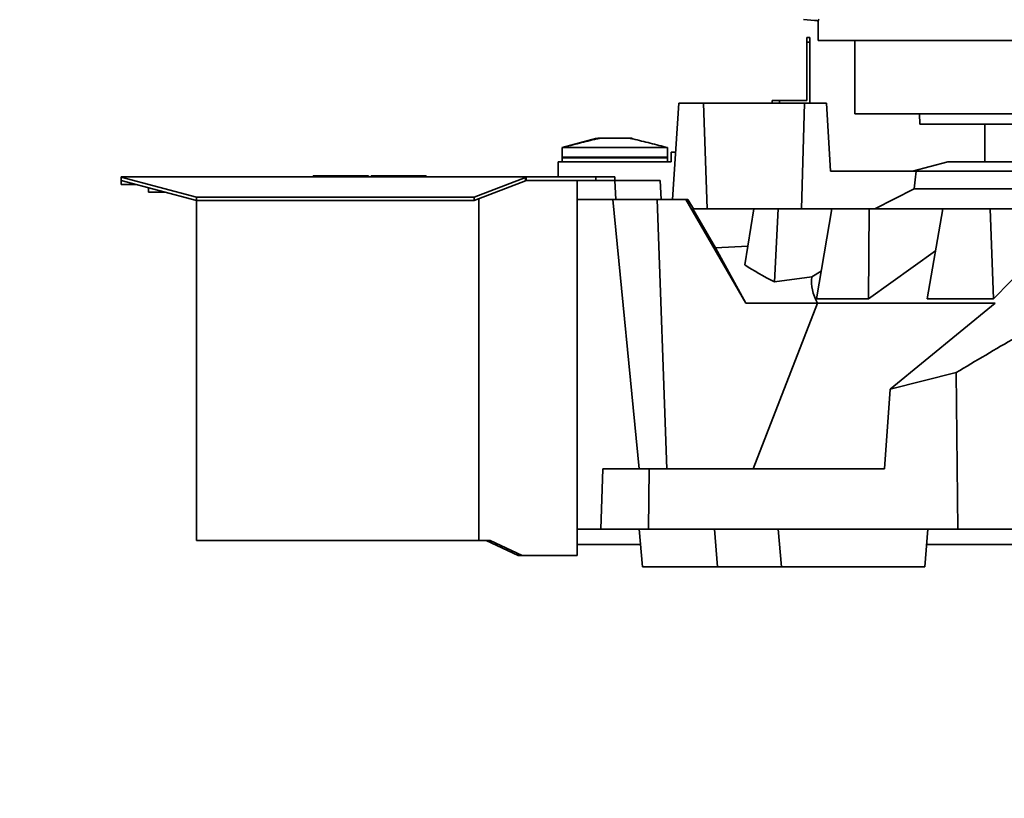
# Model space of a CAD drawing. Header units: millimetres. Extents: x 0 to 14900, y 0 to 10500.
# Tile 4 of 46: x 2729 to 3252, y 4927 to 5340. Entities that reach past the tile are written whole.
import ezdxf

# ---------------------------------------------------------------- set-up
doc = ezdxf.new("R2010")
doc.units = ezdxf.units.MM
doc.header["$LTSCALE"] = 25
doc.layers.add('THICK_LINE', color=7, linetype='Continuous')
doc.styles.add('SLDTEXTSTYLE0', font='TXT', dxfattribs={"width": 0.605})
doc.dimstyles.new('SLDDIMSTYLE0', dxfattribs={"dimtxt": 87.5, "dimasz": 87.5, "dimexe": 0, "dimexo": 0.0625, "dimgap": 21.875, "dimtad": 1, "dimdec": 0, "dimrnd": 1e-09, "dimzin": 12, "dimdsep": 46, "dimtxsty": 'SLDTEXTSTYLE0', "dimsah": 1, "dimcen": 0.09, "dimadec": 0, "dimazin": 3, "dimtfac": 1, "dimtofl": 0, "dimtmove": 0, "dimatfit": 3, "dimfxl": 1, "dimfrac": 2, "dimtolj": 1, "dimtzin": 12, "dimarcsym": 0})

# ---------------------------------------------------------------- blocks, each defined once
blk = doc.blocks.new('_D')
at = {"layer": 'THICK_LINE'}
for p, q in [((1317.73, 6386.58), (1317.73, 3849.23)), ((3414.85, 4900.14), (3414.85, 3849.23)), ((1317.73, 3886.73), (3414.85, 3886.73))]:
    blk.add_line(p, q, dxfattribs=at)
for points in [[(1317.73, 3886.73), (1405.23, 3874.23), (1405.23, 3899.23)], [(3414.85, 3886.73), (3327.35, 3899.23), (3327.35, 3874.23)]]:
    blk.add_solid(points, dxfattribs=at)
at = {"layer": 'THICK_LINE', "insert": (2232.61, 3999.52), "char_height": 87.5, "attachment_point": 1, "style": 'SLDTEXTSTYLE0'}
blk.add_mtext('2097', dxfattribs=at)
blk = doc.blocks.new('_D_1')
at = {"layer": 'THICK_LINE'}
for p, q in [((1896.72, 5779.82), (1896.72, 4091.16)), ((3414.85, 4900.14), (3414.85, 4091.16)), ((1896.72, 4128.66), (3414.85, 4128.66))]:
    blk.add_line(p, q, dxfattribs=at)
for points in [[(1896.72, 4128.66), (1984.22, 4116.16), (1984.22, 4141.16)], [(3414.85, 4128.66), (3327.35, 4141.16), (3327.35, 4116.16)]]:
    blk.add_solid(points, dxfattribs=at)
at = {"layer": 'THICK_LINE', "insert": (2522.1, 4241.45), "char_height": 87.5, "attachment_point": 1, "style": 'SLDTEXTSTYLE0'}
blk.add_mtext('1518', dxfattribs=at)

msp = doc.modelspace()

# ---------------------------------------------------------------- linework, layer by layer
at = {"color": 7, "linetype": 'Continuous', "lineweight": 35}
for p, q in [((3145.0714584, 5340.3415846), (3150.8527367, 5339.8357883)), ((3152.8569981, 5339.5721148), (3152.8569981, 5334.2220476)), ((3152.8527367, 5334.2220476), (3152.8527367, 5329.2220476)), ((3152.8569981, 5334.2220476), (3152.8527367, 5334.2220476)), ((3146.8527367, 5330.8220476), (3148.3527367, 5330.8220476)), ((3146.8527367, 5328.3220476), (3146.8527367, 5330.8220476)), ((3148.3527367, 5328.3220476), (3146.8527367, 5328.3220476)), ((3146.8527367, 5297.3220476), (3146.8527367, 5328.3220476)), ((3148.3527367, 5330.8220476), (3148.3527367, 5328.3220476)), ((3148.3527367, 5295.8220476), (3148.3527367, 5328.3220476)), ((3676.8527367, 5329.2220476), (3152.8527367, 5329.2220476)), ((3172.3527367, 5329.2220476), (3172.3527367, 5290.2220476)), ((3075.4808587, 5244.8220476), (3078.9149567, 5295.8220476)), ((3091.9149567, 5295.8220476), (3078.9149567, 5295.8220476)), ((3093.9085302, 5239.8220476), (3091.9149567, 5295.8220476)), ((3145.5284987, 5295.8220476), (3091.9149567, 5295.8220476)), ((3128.3527367, 5295.8220476), (3128.3527367, 5297.3220476)), ((3128.3527367, 5297.3220476), (3132.3527367, 5297.3220476)), ((3132.3527367, 5297.3220476), (3132.3527367, 5295.8220476)), ((3132.3527367, 5297.3220476), (3146.8527367, 5297.3220476)), ((3143.9133746, 5239.8220476), (3145.5284987, 5295.8220476)), ((3157.2556954, 5295.8220476), (3145.5284987, 5295.8220476)), ((3159.3774824, 5259.8220476), (3157.2556954, 5295.8220476)), ((3657.3527367, 5290.2220476), (3172.3527367, 5290.2220476)), ((3206.6216443, 5290.2220476), (3206.8527367, 5284.7220476)), ((3622.8527367, 5284.7220476), (3206.8527367, 5284.7220476)), ((3241.3527367, 5284.7220476), (3241.3527367, 5264.8220476)), ((3035.3527367, 5277.3220476), (3016.8527367, 5272.3220476)), ((3035.605373, 5277.3220476), (3036.9524664, 5277.3220476)), ((3042.6764408, 5277.3220476), (3036.9524664, 5277.3220476)), ((3042.6764408, 5277.3220476), (3047.0290327, 5277.3220476)), ((3047.0290327, 5277.3220476), (3052.7530071, 5277.3220476)), ((3054.1001005, 5277.3220476), (3052.7530071, 5277.3220476)), ((3016.8527367, 5272.3220476), (3072.8527367, 5272.3220476)), ((3016.8527367, 5267.3220476), (3016.8527367, 5272.3220476)), ((3072.8527367, 5267.3220476), (3072.8527367, 5272.3220476)), ((3074.8527367, 5264.8220476), (3074.8527367, 5269.8220476)), ((3074.8527367, 5269.8220476), (3077.1642401, 5269.8220476)), ((3014.8527367, 5264.8220476), (3074.8527367, 5264.8220476)), ((3014.8527367, 5264.8220476), (3014.8527367, 5256.8220476)), ((3016.8527367, 5267.3220476), (3072.8527367, 5267.3220476)), ((3016.9867113, 5266.8220476), (3016.8527367, 5267.3220476)), ((3016.8527367, 5264.8220476), (3016.8527367, 5266.8220476)), ((3072.8527367, 5266.8220476), (3016.8527367, 5266.8220476)), ((3072.7187621, 5266.8220476), (3072.8527367, 5267.3220476)), ((3072.8527367, 5264.8220476), (3072.8527367, 5266.8220476)), ((3221.6228139, 5264.8220476), (3202.8527367, 5259.8220476)), ((3608.0826596, 5264.8220476), (3221.6228139, 5264.8220476)), ((3159.3774824, 5259.8220476), (3204.8175772, 5259.8220476)), ((3204.8175772, 5259.8220476), (3626.8527367, 5259.8220476)), ((2782.8540571, 5256.8220476), (2782.8540571, 5256.6346632)), ((2782.8540571, 5256.8220476), (2997.6094441, 5256.8220476)), ((2782.8540571, 5256.6346632), (2822.8540571, 5246.0692067)), ((2782.8540571, 5256.6346632), (2782.8540571, 5254.8220476)), ((2782.8540571, 5254.8220476), (2822.8540571, 5244.2565911)), ((2782.8540571, 5254.8220476), (2782.8540571, 5252.8220476)), ((2884.7260801, 5257.3220476), (2884.7260801, 5256.8220476)), ((2884.7260801, 5257.3220476), (2914.1102367, 5257.3220476)), ((2914.1102367, 5257.3220476), (2914.1102367, 5256.8220476)), ((2915.5952367, 5257.3220476), (2915.5952367, 5256.8220476)), ((2915.5952367, 5257.3220476), (2921.0671684, 5257.3220476)), ((2921.0671684, 5257.3220476), (2921.0671684, 5256.8220476)), ((2921.0671684, 5257.3220476), (2944.6877367, 5257.3220476)), ((2944.6877367, 5257.3220476), (2944.6877367, 5256.8220476)), ((2970.2696091, 5246.0692067), (2997.3648311, 5256.4472788)), ((2970.2696091, 5244.2565911), (2997.3648311, 5254.6346632)), ((2997.3648311, 5254.6346632), (2997.3648311, 5256.4472788)), ((2997.3648311, 5254.6346632), (2997.8540571, 5254.8220476)), ((2997.8540571, 5256.8220476), (2997.6094441, 5256.8220476)), ((2997.8540571, 5256.8220476), (2997.8540571, 5254.8220476)), ((2997.8540571, 5256.8220476), (3034.8540571, 5256.8220476)), ((2997.8540571, 5254.8220476), (3034.8540571, 5254.8220476)), ((3024.8527367, 5254.8220476), (3024.8527367, 5055.8220476)), ((3034.8540571, 5256.8220476), (3034.8540571, 5254.8220476)), ((3034.8540571, 5256.8220476), (3044.8540571, 5256.8220476)), ((3034.8540571, 5254.8220476), (3044.8540571, 5254.8220476)), ((3044.8527367, 5254.8220476), (3045.3768145, 5244.8220476)), ((3044.8540571, 5256.8220476), (3044.8540571, 5254.8220476)), ((3068.8527367, 5254.8220476), (3044.8540571, 5254.8220476)), ((3068.8527367, 5254.8220476), (3069.3768145, 5244.8220476)), ((2782.8540571, 5252.8220476), (2790.4259022, 5252.8220476)), ((2797.3290571, 5250.998673), (2797.3290571, 5248.7420476)), ((2805.8724661, 5248.7420476), (2797.3290571, 5248.7420476)), ((3182.8369599, 5239.8220476), (3203.7502242, 5250.4439316)), ((3203.7502242, 5250.4439316), (3625.4101235, 5250.4439316)), ((2822.8540571, 5246.0692067), (2970.2696091, 5246.0692067)), ((2822.8540571, 5246.0692067), (2822.8540571, 5244.2565911)), ((2822.8540571, 5244.2565911), (2970.2696091, 5244.2565911)), ((2822.8540571, 5244.2565911), (2822.8540571, 5063.8220476)), ((2970.2696091, 5246.0692067), (2970.2696091, 5244.2565911)), ((2972.7192231, 5245.1948477), (2972.7192231, 5063.8220476)), ((3024.8527367, 5244.8220476), (3043.816021, 5244.8220476)), ((3043.816021, 5244.8220476), (3057.7644888, 5101.8220476)), ((3043.816021, 5244.8220476), (3067.3595922, 5244.8220476)), ((3067.3595922, 5244.8220476), (3072.541768, 5101.8220476)), ((3067.3595922, 5244.8220476), (3082.6020612, 5244.8220476)), ((3082.6020612, 5244.8220476), (3114.3231917, 5189.8220476)), ((3082.6020612, 5244.8220476), (3083.6801441, 5244.8220476)), ((3083.6801441, 5244.8220476), (3086.5651199, 5239.8220476)), ((3086.3527367, 5239.8220476), (3098.2678002, 5219.0621085)), ((3086.3527367, 5239.8220476), (3118.6797755, 5239.8220476)), ((3113.9395198, 5210.101383), (3118.6797755, 5239.8220476)), ((3131.6566928, 5239.8220476), (3118.6797755, 5239.8220476)), ((3129.6918429, 5201.0648357), (3131.6566928, 5239.8220476)), ((3160.1320959, 5239.8220476), (3131.6566928, 5239.8220476)), ((3151.9483952, 5192.013674), (3160.1320959, 5239.8220476)), ((3179.8695337, 5239.8220476), (3160.1320959, 5239.8220476)), ((3179.5824416, 5192.013674), (3179.8695337, 5239.8220476)), ((3218.9432071, 5239.8220476), (3179.8695337, 5239.8220476)), ((3210.7403327, 5192.013674), (3218.9432071, 5239.8220476)), ((3244.0960917, 5239.8220476), (3218.9432071, 5239.8220476)), ((3245.9564526, 5192.013674), (3244.0960917, 5239.8220476)), ((3282.7635004, 5239.8220476), (3244.0960917, 5239.8220476)), ((2822.7540571, 5229.8220476), (2822.8540571, 5229.8220476)), ((2822.7540571, 5229.7749723), (2822.8540571, 5229.7749723)), ((2822.7540571, 5228.3847479), (2822.8540571, 5228.3847479)), ((3283.4467655, 5230.8343818), (3245.9564526, 5192.013674)), ((2822.7540571, 5226.8733297), (2822.8540571, 5226.8733297)), ((2822.7540571, 5226.8733297), (2822.7540571, 5224.8220476)), ((2822.7540571, 5224.8220476), (2822.8540571, 5224.8220476)), ((3098.2678002, 5219.0621085), (3115.5102977, 5219.9499158)), ((3114.3231917, 5189.8220476), (3098.2678002, 5219.0621085)), ((3215.1333128, 5217.6170443), (3179.5824416, 5192.013674)), ((3154.4637817, 5206.708314), (3149.3638863, 5203.7378361)), ((3129.6918429, 5201.0648357), (3149.3638863, 5203.7378361)), ((3179.5824416, 5192.013674), (3151.9483952, 5192.013674)), ((3245.9564526, 5192.013674), (3210.7403327, 5192.013674)), ((3152.4117273, 5189.8220476), (3114.3231917, 5189.8220476)), ((3152.4117273, 5189.8220476), (3118.3548253, 5101.8220476)), ((3152.4117273, 5189.8220476), (3246.7763493, 5189.8220476)), ((3190.9758386, 5144.0394556), (3246.7763493, 5189.8220476)), ((2822.7540571, 5149.8861502), (2822.8540571, 5149.8861502)), ((2822.7540571, 5149.8220476), (2822.8540571, 5149.8220476)), ((3225.9860642, 5152.8906136), (3190.9758386, 5144.0394556)), ((3226.9990753, 5069.8220476), (3225.9860642, 5152.8906136)), ((2822.7540571, 5148.5259739), (2822.8540571, 5148.5259739)), ((2822.7540571, 5147.4502528), (2822.8540571, 5147.4502528)), ((2822.7540571, 5146.2543393), (2822.8540571, 5146.2543393)), ((2822.7540571, 5144.8220476), (2822.8540571, 5144.8220476)), ((2822.7540571, 5144.7579451), (2822.8540571, 5144.7579451)), ((3190.9758386, 5144.0394556), (3188.0697593, 5101.8220476)), ((3037.4336875, 5069.8220476), (3038.5511521, 5101.8220476)), ((3038.5511521, 5101.8220476), (3063.1420299, 5101.8220476)), ((3063.1420299, 5101.8220476), (3062.6791609, 5069.8220476)), ((3063.1420299, 5101.8220476), (3188.0697593, 5101.8220476)), ((3024.8527367, 5069.8220476), (3037.4336875, 5069.8220476)), ((3062.6791609, 5069.8220476), (3037.4336875, 5069.8220476)), ((3057.7616274, 5069.8220476), (3059.5114006, 5049.8220476)), ((3226.9990753, 5069.8220476), (3062.6791609, 5069.8220476)), ((3099.4450123, 5049.8220476), (3097.7891694, 5069.8220476)), ((3131.5983919, 5069.8220476), (3133.3481651, 5049.8220476)), ((3209.3481651, 5049.8220476), (3211.0979384, 5069.8220476)), ((3282.8319124, 5069.8220476), (3226.9990753, 5069.8220476)), ((2972.7192231, 5063.8220476), (2822.8540571, 5063.8220476)), ((2978.7192231, 5063.8220476), (2972.7192231, 5063.8220476)), ((2976.5979027, 5063.8220476), (2993.5684655, 5055.8220476)), ((2978.7192231, 5063.8220476), (2995.6897858, 5055.8220476)), ((3058.4702855, 5061.7220476), (3024.8527367, 5061.7220476)), ((3522.8540571, 5061.7220476), (3210.3892802, 5061.7220476)), ((2995.6897858, 5055.8220476), (2993.5684655, 5055.8220476)), ((2995.6897858, 5055.8220476), (3023.0953774, 5055.8220476)), ((3023.0953774, 5055.8220476), (3024.8527367, 5055.8220476)), ((3099.4450123, 5049.8220476), (3059.5114006, 5049.8220476)), ((3133.3973925, 5049.8220476), (3099.4450123, 5049.8220476)), ((3209.3481651, 5049.8220476), (3133.3481651, 5049.8220476))]:
    msp.add_line(p, q, dxfattribs=at)
at = {"color": 7, "linetype": 'Continuous', "lineweight": 35, "flags": 128}
msp.add_lwpolyline([(3203.7502242, 5250.4439316), (3204.2974769, 5255.2537283), (3204.8175772, 5259.8220476)], dxfattribs=at)
at = {"color": 7, "linetype": 'Continuous', "lineweight": 35}
for centre, major_axis, ratio, start_param, end_param in [((3150.8527367, 5339.6162311), (2.4999262, -0.2204021), 0.0871506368, 0.6483381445, 1.5784796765), ((3414.8527367, 5316.519224), (261.9922666, -23.0981422), 0.0871506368, 3.1034584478, 3.1435725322), ((3414.8527367, 5237.3675046), (320.1512525, 0), 0.2494449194, 3.4900237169, 3.6134913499), ((3414.8527367, 5201.5723609), (265.5953675, 0), 0.2879135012, 3.1132703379, 3.2958660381)]:
    msp.add_ellipse(centre, major_axis=major_axis, ratio=ratio, start_param=start_param, end_param=end_param, dxfattribs=at)
for points, knots in [([(3016.8527367, 5272.3220476), (3019.9092853, 5273.0976525), (3026.0224121, 5274.6488698), (3032.7146693, 5276.3830394), (3036.3676004, 5277.1924534), (3036.9524664, 5277.3220476)], [0, 0, 0, 0, 0.4564872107, 0.9129788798, 1, 1, 1, 1]), ([(3072.8527367, 5272.3220476), (3069.7961882, 5273.0976525), (3063.6830614, 5274.6488698), (3056.9908042, 5276.3830394), (3053.3378731, 5277.1924534), (3052.7530071, 5277.3220476)], [0, 0, 0, 0, 0.45648721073, 0.91297887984, 1, 1, 1, 1]), ([(2997.3648311, 5256.4472788), (2997.4065055, 5256.5099903), (2997.4894156, 5256.6347532), (2997.5695759, 5256.7598367), (2997.6094441, 5256.8220476)], [0, 0, 0, 0, 0.5026451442, 1, 1, 1, 1]), ([(3289.3314437, 5189.8220476), (3278.7414548, 5183.7547329), (3257.5606095, 5171.6196064), (3236.5112, 5159.1337817), (3225.9860642, 5152.8906136)], [0, 0, 0, 0, 0.49997951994, 1, 1, 1, 1])]:
    msp.add_open_spline(points, degree=3, knots=knots, dxfattribs=at)
at = {"layer": 'THICK_LINE'}
msp.add_arc((3764.8527367, 5829.8220476), 1868.1357686, 102.8002488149, 200.1997511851, dxfattribs=at)

# ---------------------------------------------------------------- dimensions: what is measured, and where the dimension line sits
for base, p1, picture, middle in [((3414.8527367, 3886.7260037), (1317.7257976, 6436.5796052), '_D', (2366.2892672, 3886.7260037)), ((3414.8527367, 4128.658845), (1896.7169681, 5829.8220476), '_D_1', (2655.7848524, 4128.658845))]:
    dim = msp.add_linear_dim(base=base, p1=p1, p2=(3414.8527367, 4950.1355848), dimstyle='SLDDIMSTYLE0', dxfattribs=at)
    dim.commit()
    dim.dimension.update_dxf_attribs({"geometry": picture, "text_midpoint": middle, "dimtype": 160})

doc.saveas('drawing.dxf')
